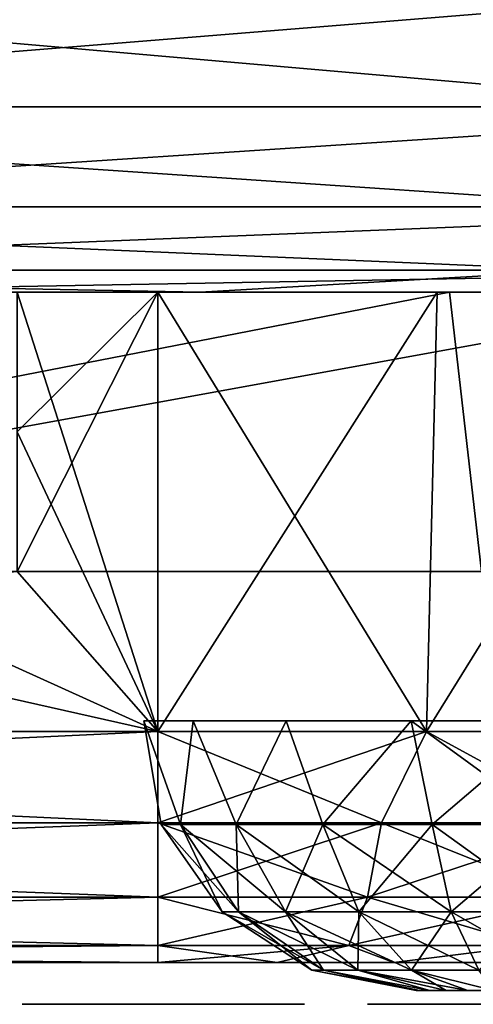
# Model space of a CAD drawing. Header units: millimetres. Extents: x -148 to 148, y -42 to 96.
# Tile 66 of 132: x 41.98 to 45.23, y -39.6 to -32.55. Entities that reach past the tile are written whole.
import ezdxf

# ---------------------------------------------------------------- set-up
doc = ezdxf.new("R2010")
doc.units = ezdxf.units.MM
doc.header["$LTSCALE"] = 127.314815
for name, color, linetype in [('1', 7, 'CONTINUOUS'), ('102', 7, 'CONTINUOUS'), ('103', 7, 'CONTINUOUS'), ('104', 7, 'CONTINUOUS'), ('105', 7, 'CONTINUOUS'), ('114', 7, 'CONTINUOUS'), ('117', 7, 'CONTINUOUS'), ('12', 7, 'CONTINUOUS'), ('16', 7, 'CONTINUOUS'), ('20', 7, 'CONTINUOUS'), ('21', 7, 'CONTINUOUS'), ('22', 7, 'CONTINUOUS'), ('74', 7, 'CONTINUOUS'), ('75', 7, 'CONTINUOUS'), ('84', 7, 'CONTINUOUS'), ('85', 7, 'CONTINUOUS'), ('86', 7, 'CONTINUOUS'), ('88', 7, 'CONTINUOUS')]:
    doc.layers.add(name, color=color, linetype=linetype)

msp = doc.modelspace()

# ---------------------------------------------------------------- linework, layer by layer
at = {"layer": '1', "linetype": 'Continuous'}
for points in [[(-106.7566, -34.5, -11.0183), (106.7514, -34.5, -10.6669), (-106.7514, -34.5, -10.6666), (-106.7566, -34.5, -11.0183)], [(106.7566, -34.5, -11.0183), (106.7514, -34.5, -10.6669), (-106.7566, -34.5, -11.0183), (106.7566, -34.5, -11.0183)], [(-105.8952, -34.5, -17.4524), (106.7566, -34.5, -11.0183), (-106.7566, -34.5, -11.0183), (-105.8952, -34.5, -17.4524)], [(106.7566, -34.5, 11.0183), (104.8716, -34.5, 22.8105), (-106.7566, -34.5, 11.0183), (106.7566, -34.5, 11.0183)], [(-106.7566, -34.5, 11.0183), (104.8716, -34.5, 22.8105), (-104.8716, -34.5, 22.8105), (-106.7566, -34.5, 11.0183)], [(-106.7514, -34.5, 10.6669), (106.7566, -34.5, 11.0183), (-106.7566, -34.5, 11.0183), (-106.7514, -34.5, 10.6669)], [(-106.7514, -34.5, -10.6666), (106.7178, -34.5, -10.4937), (-106.7178, -34.5, -10.4937), (-106.7514, -34.5, -10.6666)], [(106.7514, -34.5, -10.6669), (106.7178, -34.5, -10.4937), (-106.7514, -34.5, -10.6666), (106.7514, -34.5, -10.6669)], [(-106.7178, -34.5, 10.4937), (106.7514, -34.5, 10.6666), (-106.7514, -34.5, 10.6669), (-106.7178, -34.5, 10.4937)], [(106.7514, -34.5, 10.6666), (106.7566, -34.5, 11.0183), (-106.7514, -34.5, 10.6669), (106.7514, -34.5, 10.6666)], [(-106.7178, -34.5, -10.4937), (106.6642, -34.5, -10.3259), (-106.6641, -34.5, -10.3256), (-106.7178, -34.5, -10.4937)], [(106.7178, -34.5, -10.4937), (106.6642, -34.5, -10.3259), (-106.7178, -34.5, -10.4937), (106.7178, -34.5, -10.4937)], [(-106.6642, -34.5, 10.3259), (106.7178, -34.5, 10.4937), (-106.7178, -34.5, 10.4937), (-106.6642, -34.5, 10.3259)], [(106.7178, -34.5, 10.4937), (106.7514, -34.5, 10.6666), (-106.7178, -34.5, 10.4937), (106.7178, -34.5, 10.4937)], [(106.6641, -34.5, 10.3256), (106.7178, -34.5, 10.4937), (-106.6642, -34.5, 10.3259), (106.6641, -34.5, 10.3256)], [(-106.4999, -34.5, 10.0149), (106.6641, -34.5, 10.3256), (-106.6642, -34.5, 10.3259), (-106.4999, -34.5, 10.0149)], [(-106.6641, -34.5, -10.3256), (106.4999, -34.5, -10.0149), (-106.4999, -34.5, -10.0149), (-106.6641, -34.5, -10.3256)], [(106.6642, -34.5, -10.3259), (106.4999, -34.5, -10.0149), (-106.6641, -34.5, -10.3256), (106.6642, -34.5, -10.3259)], [(106.4999, -34.5, 10.0149), (106.6641, -34.5, 10.3256), (-106.4999, -34.5, 10.0149), (106.4999, -34.5, 10.0149)], [(-105.5278, -34.5, 8.4452), (106.4999, -34.5, 10.0149), (-106.4999, -34.5, 10.0149), (-105.5278, -34.5, 8.4452)], [(-106.4999, -34.5, -10.0149), (105.5278, -34.5, -8.4452), (-105.5278, -34.5, -8.4452), (-106.4999, -34.5, -10.0149)], [(106.4999, -34.5, -10.0149), (105.5278, -34.5, -8.4452), (-106.4999, -34.5, -10.0149), (106.4999, -34.5, -10.0149)], [(-104.6464, -34.5, -23.8226), (105.8952, -34.5, -17.4524), (-105.8952, -34.5, -17.4524), (-104.6464, -34.5, -23.8226)], [(105.8952, -34.5, -17.4524), (106.7566, -34.5, -11.0183), (-105.8952, -34.5, -17.4524), (105.8952, -34.5, -17.4524)], [(105.5278, -34.5, 8.4452), (106.4999, -34.5, 10.0149), (-105.5278, -34.5, 8.4452), (105.5278, -34.5, 8.4452)], [(-104.7333, -34.5, 6.82), (105.5278, -34.5, 8.4452), (-105.5278, -34.5, 8.4452), (-104.7333, -34.5, 6.82)], [(-105.5278, -34.5, -8.4452), (104.7333, -34.5, -6.82), (-104.7333, -34.5, -6.82), (-105.5278, -34.5, -8.4452)], [(105.5278, -34.5, -8.4452), (104.7333, -34.5, -6.82), (-105.5278, -34.5, -8.4452), (105.5278, -34.5, -8.4452)], [(104.8716, -34.5, 22.8105), (101.6882, -34.5, 34.3203), (-104.8716, -34.5, 22.8105), (104.8716, -34.5, 22.8105)], [(-104.8716, -34.5, 22.8105), (101.6882, -34.5, 34.3203), (-101.6882, -34.5, 34.3203), (-104.8716, -34.5, 22.8105)], [(-104.7333, -34.5, -6.82), (103.6756, -34.5, -3.4515), (-103.6756, -34.5, -3.4515), (-104.7333, -34.5, -6.82)], [(104.7333, -34.5, -6.82), (103.6756, -34.5, -3.4515), (-104.7333, -34.5, -6.82), (104.7333, -34.5, -6.82)], [(104.7333, -34.5, 6.82), (105.5278, -34.5, 8.4452), (-104.7333, -34.5, 6.82), (104.7333, -34.5, 6.82)], [(-103.6756, -34.5, 3.4515), (104.7333, -34.5, 6.82), (-104.7333, -34.5, 6.82), (-103.6756, -34.5, 3.4515)], [(-103.0147, -34.5, -30.1057), (104.6464, -34.5, -23.8226), (-104.6464, -34.5, -23.8226), (-103.0147, -34.5, -30.1057)], [(104.6464, -34.5, -23.8226), (105.8952, -34.5, -17.4524), (-104.6464, -34.5, -23.8226), (104.6464, -34.5, -23.8226)], [(-103.6756, -34.5, -3.4515), (103.3237, -34.5, 0), (-103.3237, -34.5, 0), (-103.6756, -34.5, -3.4515)], [(103.6756, -34.5, -3.4515), (103.3237, -34.5, 0), (-103.6756, -34.5, -3.4515), (103.6756, -34.5, -3.4515)], [(103.6756, -34.5, 3.4515), (104.7333, -34.5, 6.82), (-103.6756, -34.5, 3.4515), (103.6756, -34.5, 3.4515)], [(-103.3237, -34.5, 0), (103.6756, -34.5, 3.4515), (-103.6756, -34.5, 3.4515), (-103.3237, -34.5, 0)], [(103.3237, -34.5, 0), (103.6756, -34.5, 3.4515), (-103.3237, -34.5, 0), (103.3237, -34.5, 0)], [(103.0147, -34.5, -30.1057), (104.6464, -34.5, -23.8226), (-103.0147, -34.5, -30.1057), (103.0147, -34.5, -30.1057)], [(-101.0061, -34.5, -36.2787), (103.0147, -34.5, -30.1057), (-103.0147, -34.5, -30.1057), (-101.0061, -34.5, -36.2787)], [(101.6882, -34.5, 34.3203), (97.2458, -34.5, 45.4052), (-101.6882, -34.5, 34.3203), (101.6882, -34.5, 34.3203)], [(-101.6882, -34.5, 34.3203), (97.2458, -34.5, 45.4052), (-97.2458, -34.5, 45.4052), (-101.6882, -34.5, 34.3203)], [(101.0061, -34.5, -36.2787), (103.0147, -34.5, -30.1057), (-101.0061, -34.5, -36.2787), (101.0061, -34.5, -36.2787)], [(-98.628, -34.5, -42.319), (101.0061, -34.5, -36.2787), (-101.0061, -34.5, -36.2787), (-98.628, -34.5, -42.319)], [(-95.8891, -34.5, -48.2044), (98.628, -34.5, -42.319), (-98.628, -34.5, -42.319), (-95.8891, -34.5, -48.2044)], [(98.628, -34.5, -42.319), (101.0061, -34.5, -36.2787), (-98.628, -34.5, -42.319), (98.628, -34.5, -42.319)], [(97.2458, -34.5, 45.4052), (91.5994, -34.5, 55.928), (-97.2458, -34.5, 45.4052), (97.2458, -34.5, 45.4052)], [(-97.2458, -34.5, 45.4052), (91.5994, -34.5, 55.928), (-91.5994, -34.5, 55.928), (-97.2458, -34.5, 45.4052)], [(-92.7994, -34.5, -53.9135), (95.8891, -34.5, -48.2044), (-95.8891, -34.5, -48.2044), (-92.7994, -34.5, -53.9135)], [(95.8891, -34.5, -48.2044), (98.628, -34.5, -42.319), (-95.8891, -34.5, -48.2044), (95.8891, -34.5, -48.2044)], [(-89.3701, -34.5, -59.4253), (92.7994, -34.5, -53.9135), (-92.7994, -34.5, -53.9135), (-89.3701, -34.5, -59.4253)], [(92.7994, -34.5, -53.9135), (95.8891, -34.5, -48.2044), (-92.7994, -34.5, -53.9135), (92.7994, -34.5, -53.9135)], [(91.5994, -34.5, 55.928), (84.8189, -34.5, 65.7582), (-91.5994, -34.5, 55.928), (91.5994, -34.5, 55.928)], [(-91.5994, -34.5, 55.928), (84.8189, -34.5, 65.7582), (-84.8189, -34.5, 65.7582), (-91.5994, -34.5, 55.928)], [(89.3701, -34.5, -59.4253), (92.7994, -34.5, -53.9135), (-89.3701, -34.5, -59.4253), (89.3701, -34.5, -59.4253)], [(-85.6139, -34.5, -64.7197), (89.3701, -34.5, -59.4253), (-89.3701, -34.5, -59.4253), (-85.6139, -34.5, -64.7197)], [(85.6139, -34.5, -64.7197), (89.3701, -34.5, -59.4253), (-85.6139, -34.5, -64.7197), (85.6139, -34.5, -64.7197)], [(-81.5445, -34.5, -69.7773), (85.6139, -34.5, -64.7197), (-85.6139, -34.5, -64.7197), (-81.5445, -34.5, -69.7773)], [(84.8189, -34.5, 65.7582), (76.9882, -34.5, 74.7743), (-84.8189, -34.5, 65.7582), (84.8189, -34.5, 65.7582)], [(-84.8189, -34.5, 65.7582), (76.9882, -34.5, 74.7743), (-76.9882, -34.5, 74.7743), (-84.8189, -34.5, 65.7582)], [(-77.1767, -34.5, -74.5797), (81.5445, -34.5, -69.7773), (-81.5445, -34.5, -69.7773), (-77.1767, -34.5, -74.5797)], [(81.5445, -34.5, -69.7773), (85.6139, -34.5, -64.7197), (-81.5445, -34.5, -69.7773), (81.5445, -34.5, -69.7773)], [(-72.5266, -34.5, -79.1092), (77.1767, -34.5, -74.5797), (-77.1767, -34.5, -74.5797), (-72.5266, -34.5, -79.1092)], [(77.1767, -34.5, -74.5797), (81.5445, -34.5, -69.7773), (-77.1767, -34.5, -74.5797), (77.1767, -34.5, -74.5797)], [(76.9882, -34.5, 74.7743), (76.2686, -34.5, 74.8089), (-76.9882, -34.5, 74.7743), (76.9882, -34.5, 74.7743)], [(-76.9882, -34.5, 74.7743), (76.2686, -34.5, 74.8089), (-76.2686, -34.5, 74.8089), (-76.9882, -34.5, 74.7743)], [(76.2686, -34.5, 74.8089), (75.6099, -34.5, 75.1005), (-76.2686, -34.5, 74.8089), (76.2686, -34.5, 74.8089)], [(-76.2686, -34.5, 74.8089), (75.6099, -34.5, 75.1005), (-75.6099, -34.5, 75.1005), (-76.2686, -34.5, 74.8089)], [(75.6099, -34.5, 75.1005), (75.1005, -34.5, 75.6099), (-75.6099, -34.5, 75.1005), (75.6099, -34.5, 75.1005)], [(-75.6099, -34.5, 75.1005), (75.1005, -34.5, 75.6099), (-75.1005, -34.5, 75.6099), (-75.6099, -34.5, 75.1005)], [(75.1005, -34.5, 75.6099), (74.8089, -34.5, 76.2686), (-75.1005, -34.5, 75.6099), (75.1005, -34.5, 75.6099)], [(-75.1005, -34.5, 75.6099), (74.8089, -34.5, 76.2686), (-74.8089, -34.5, 76.2686), (-75.1005, -34.5, 75.6099)], [(74.8089, -34.5, 76.2686), (74.7743, -34.5, 76.9882), (-74.8089, -34.5, 76.2686), (74.8089, -34.5, 76.2686)], [(74.7743, -34.5, 76.9882), (-74.7743, -34.5, 76.9882), (-74.8089, -34.5, 76.2686), (74.7743, -34.5, 76.9882)], [(-70.0807, -34.5, 81.2839), (-74.7743, -34.5, 76.9882), (70.0807, -34.5, 81.2839), (-70.0807, -34.5, 81.2839)], [(70.0807, -34.5, 81.2839), (-74.7743, -34.5, 76.9882), (74.7743, -34.5, 76.9882), (70.0807, -34.5, 81.2839)], [(72.5266, -34.5, -79.1092), (77.1767, -34.5, -74.5797), (-72.5266, -34.5, -79.1092), (72.5266, -34.5, -79.1092)], [(-67.6112, -34.5, -83.3493), (72.5266, -34.5, -79.1092), (-72.5266, -34.5, -79.1092), (-67.6112, -34.5, -83.3493)], [(-65.1408, -34.5, 85.2939), (-70.0807, -34.5, 81.2839), (65.1408, -34.5, 85.2939), (-65.1408, -34.5, 85.2939)], [(65.1408, -34.5, 85.2939), (-70.0807, -34.5, 81.2839), (70.0807, -34.5, 81.2839), (65.1408, -34.5, 85.2939)], [(-62.4484, -34.5, -87.2845), (67.6112, -34.5, -83.3493), (-67.6112, -34.5, -83.3493), (-62.4484, -34.5, -87.2845)], [(67.6112, -34.5, -83.3493), (72.5266, -34.5, -79.1092), (-67.6112, -34.5, -83.3493), (67.6112, -34.5, -83.3493)], [(-59.9719, -34.5, 89.0042), (-65.1408, -34.5, 85.2939), (59.9719, -34.5, 89.0042), (-59.9719, -34.5, 89.0042)], [(59.9719, -34.5, 89.0042), (-65.1408, -34.5, 85.2939), (65.1408, -34.5, 85.2939), (59.9719, -34.5, 89.0042)], [(-57.0571, -34.5, -90.9003), (62.4484, -34.5, -87.2845), (-62.4484, -34.5, -87.2845), (-57.0571, -34.5, -90.9003)], [(62.4484, -34.5, -87.2845), (67.6112, -34.5, -83.3493), (-62.4484, -34.5, -87.2845), (62.4484, -34.5, -87.2845)], [(54.5923, -34.5, 92.4016), (-59.9719, -34.5, 89.0042), (59.9719, -34.5, 89.0042), (54.5923, -34.5, 92.4016)], [(-54.5923, -34.5, 92.4016), (-59.9719, -34.5, 89.0042), (54.5923, -34.5, 92.4016), (-54.5923, -34.5, 92.4016)], [(57.0571, -34.5, -90.9003), (62.4484, -34.5, -87.2845), (-57.0571, -34.5, -90.9003), (57.0571, -34.5, -90.9003)], [(-51.4571, -34.5, -94.1836), (57.0571, -34.5, -90.9003), (-57.0571, -34.5, -90.9003), (-51.4571, -34.5, -94.1836)], [(-49.0208, -34.5, 95.4743), (-54.5923, -34.5, 92.4016), (49.0208, -34.5, 95.4743), (-49.0208, -34.5, 95.4743)], [(49.0208, -34.5, 95.4743), (-54.5923, -34.5, 92.4016), (54.5923, -34.5, 92.4016), (49.0208, -34.5, 95.4743)], [(-45.6689, -34.5, -97.1223), (51.4571, -34.5, -94.1836), (-51.4571, -34.5, -94.1836), (-45.6689, -34.5, -97.1223)], [(51.4571, -34.5, -94.1836), (57.0571, -34.5, -90.9003), (-51.4571, -34.5, -94.1836), (51.4571, -34.5, -94.1836)], [(-43.277, -34.5, 98.2114), (-49.0208, -34.5, 95.4743), (43.277, -34.5, 98.2114), (-43.277, -34.5, 98.2114)], [(43.277, -34.5, 98.2114), (-49.0208, -34.5, 95.4743), (49.0208, -34.5, 95.4743), (43.277, -34.5, 98.2114)], [(-39.7135, -34.5, -99.7057), (45.6689, -34.5, -97.1223), (-45.6689, -34.5, -97.1223), (-39.7135, -34.5, -99.7057)], [(45.6689, -34.5, -97.1223), (51.4571, -34.5, -94.1836), (-45.6689, -34.5, -97.1223), (45.6689, -34.5, -97.1223)], [(37.381, -34.5, 100.6034), (-43.277, -34.5, 98.2114), (43.277, -34.5, 98.2114), (37.381, -34.5, 100.6034)], [(39.7135, -34.5, -99.7057), (45.6689, -34.5, -97.1223), (-39.7135, -34.5, -99.7057), (39.7135, -34.5, -99.7057)]]:
    msp.add_3dface(points, dxfattribs=at)
at = {"layer": '102', "linetype": 'Continuous'}
for points in [[(42.972, -34.5, 8.5), (44.8989, -37.6473, 7.6914), (44.9752, -34.5, 8.2451), (42.972, -34.5, 8.5)], [(42.972, -34.5, 8.5), (42.972, -37.6473, 7.945), (44.8989, -37.6473, 7.6914), (42.972, -34.5, 8.5)], [(44.8989, -37.6473, 7.6914), (46.6945, -37.6473, 6.9476), (46.8508, -34.5, 7.4968), (44.8989, -37.6473, 7.6914)], [(44.9752, -34.5, 8.2451), (44.8989, -37.6473, 7.6914), (46.8508, -34.5, 7.4968), (44.9752, -34.5, 8.2451)]]:
    msp.add_3dface(points, dxfattribs=at)
at = {"layer": '103', "linetype": 'Continuous'}
for points in [[(42.972, -37.6473, -7.945), (44.9752, -34.5, -8.2451), (44.8989, -37.6473, -7.6914), (42.972, -37.6473, -7.945)], [(42.972, -37.6473, -7.945), (42.972, -34.5, -8.5), (44.9752, -34.5, -8.2451), (42.972, -37.6473, -7.945)], [(44.8989, -37.6473, -7.6914), (46.8508, -34.5, -7.4968), (46.6945, -37.6473, -6.9476), (44.8989, -37.6473, -7.6914)], [(44.9752, -34.5, -8.2451), (46.8508, -34.5, -7.4968), (44.8989, -37.6473, -7.6914), (44.9752, -34.5, -8.2451)]]:
    msp.add_3dface(points, dxfattribs=at)
at = {"layer": '104', "linetype": 'Continuous'}
for points in [[(42.972, -37.6473, 7.945), (42.972, -38.3, 7.7075), (44.5758, -38.3, 7.5268), (42.972, -37.6473, 7.945)], [(44.8989, -37.6473, 7.6914), (42.972, -37.6473, 7.945), (44.5758, -38.3, 7.5268), (44.8989, -37.6473, 7.6914)], [(44.8989, -37.6473, 7.6914), (44.5758, -38.3, 7.5268), (46.0992, -38.3, 6.9937), (44.8989, -37.6473, 7.6914)], [(46.6945, -37.6473, 6.9476), (44.8989, -37.6473, 7.6914), (46.0992, -38.3, 6.9937), (46.6945, -37.6473, 6.9476)], [(42.972, -38.3, 7.7075), (44.4763, -38.8325, 7.091), (44.5758, -38.3, 7.5268), (42.972, -38.3, 7.7075)], [(42.972, -38.3, 7.7075), (42.972, -38.8325, 7.2605), (44.4763, -38.8325, 7.091), (42.972, -38.3, 7.7075)], [(44.4763, -38.8325, 7.091), (45.9053, -38.8325, 6.591), (44.5758, -38.3, 7.5268), (44.4763, -38.8325, 7.091)], [(44.5758, -38.3, 7.5268), (45.9053, -38.8325, 6.591), (46.0992, -38.3, 6.9937), (44.5758, -38.3, 7.5268)], [(42.972, -38.8325, 7.2605), (44.3423, -39.1799, 6.5038), (44.4763, -38.8325, 7.091), (42.972, -38.8325, 7.2605)], [(42.972, -38.8325, 7.2605), (42.972, -39.1799, 6.6582), (44.3423, -39.1799, 6.5038), (42.972, -38.8325, 7.2605)], [(44.3423, -39.1799, 6.5038), (45.6439, -39.1799, 6.0483), (44.4763, -38.8325, 7.091), (44.3423, -39.1799, 6.5038)], [(44.4763, -38.8325, 7.091), (45.6439, -39.1799, 6.0483), (45.9053, -38.8325, 6.591), (44.4763, -38.8325, 7.091)], [(42.972, -39.3, 5.9754), (43.8285, -39.3, 5.908), (42.972, -39.1799, 6.6582), (42.972, -39.3, 5.9754)], [(42.972, -39.1799, 6.6582), (43.8285, -39.3, 5.908), (44.3423, -39.1799, 6.5038), (42.972, -39.1799, 6.6582)], [(43.8285, -39.3, 5.908), (44.664, -39.3, 5.7074), (44.3423, -39.1799, 6.5038), (43.8285, -39.3, 5.908)], [(44.3423, -39.1799, 6.5038), (44.664, -39.3, 5.7074), (45.6439, -39.1799, 6.0483), (44.3423, -39.1799, 6.5038)], [(44.664, -39.3, 5.7074), (45.4578, -39.3, 5.3786), (45.6439, -39.1799, 6.0483), (44.664, -39.3, 5.7074)]]:
    msp.add_3dface(points, dxfattribs=at)
at = {"layer": '105', "linetype": 'Continuous'}
for points in [[(42.972, -38.3, -7.7075), (42.972, -37.6473, -7.945), (44.8989, -37.6473, -7.6914), (42.972, -38.3, -7.7075)], [(42.972, -38.3, -7.7075), (44.8989, -37.6473, -7.6914), (44.5758, -38.3, -7.5268), (42.972, -38.3, -7.7075)], [(44.8989, -37.6473, -7.6914), (46.0992, -38.3, -6.9937), (44.5758, -38.3, -7.5268), (44.8989, -37.6473, -7.6914)], [(44.8989, -37.6473, -7.6914), (46.6945, -37.6473, -6.9476), (46.0992, -38.3, -6.9937), (44.8989, -37.6473, -7.6914)], [(42.972, -38.8325, -7.2605), (42.972, -38.3, -7.7075), (44.5758, -38.3, -7.5268), (42.972, -38.8325, -7.2605)], [(44.4763, -38.8325, -7.091), (42.972, -38.8325, -7.2605), (44.5758, -38.3, -7.5268), (44.4763, -38.8325, -7.091)], [(45.9053, -38.8325, -6.591), (44.4763, -38.8325, -7.091), (46.0992, -38.3, -6.9937), (45.9053, -38.8325, -6.591)], [(46.0992, -38.3, -6.9937), (44.4763, -38.8325, -7.091), (44.5758, -38.3, -7.5268), (46.0992, -38.3, -6.9937)], [(44.3423, -39.1799, -6.5038), (42.972, -39.1799, -6.6582), (44.4763, -38.8325, -7.091), (44.3423, -39.1799, -6.5038)], [(42.972, -39.1799, -6.6582), (42.972, -38.8325, -7.2605), (44.4763, -38.8325, -7.091), (42.972, -39.1799, -6.6582)], [(45.6439, -39.1799, -6.0483), (44.3423, -39.1799, -6.5038), (45.9053, -38.8325, -6.591), (45.6439, -39.1799, -6.0483)], [(45.9053, -38.8325, -6.591), (44.3423, -39.1799, -6.5038), (44.4763, -38.8325, -7.091), (45.9053, -38.8325, -6.591)], [(42.972, -39.3, -5.9754), (42.972, -39.1799, -6.6582), (44.3423, -39.1799, -6.5038), (42.972, -39.3, -5.9754)], [(43.8285, -39.3, -5.908), (42.972, -39.3, -5.9754), (44.3423, -39.1799, -6.5038), (43.8285, -39.3, -5.908)], [(44.664, -39.3, -5.7074), (43.8285, -39.3, -5.908), (44.3423, -39.1799, -6.5038), (44.664, -39.3, -5.7074)], [(45.6439, -39.1799, -6.0483), (44.664, -39.3, -5.7074), (44.3423, -39.1799, -6.5038), (45.6439, -39.1799, -6.0483)], [(45.4578, -39.3, -5.3786), (44.664, -39.3, -5.7074), (45.6439, -39.1799, -6.0483), (45.4578, -39.3, -5.3786)]]:
    msp.add_3dface(points, dxfattribs=at)
at = {"layer": '114', "linetype": 'Continuous'}
for points in [[(42, -39.6, 2.6894), (42.1125, -39.6, 2.4021), (42, -39.6, 2.8617), (42, -39.6, 2.6894)], [(42, -39.6, 2.8617), (42.1125, -39.6, 2.4021), (42.1125, -39.6, 3.1489), (42, -39.6, 2.8617)], [(42.0563, -39.6, 3.8383), (42.1688, -39.6, 3.6085), (42.0563, -39.6, 4.0106), (42.0563, -39.6, 3.8383)], [(42.0563, -39.6, 4.0106), (42.1688, -39.6, 3.6085), (42.1688, -39.6, 4.2979), (42.0563, -39.6, 4.0106)], [(42.1125, -39.6, 2.4021), (42.2812, -39.6, 2.2298), (42.1125, -39.6, 3.1489), (42.1125, -39.6, 2.4021)], [(42.1125, -39.6, 3.1489), (42.2812, -39.6, 2.2298), (42.3375, -39.6, 3.3213), (42.1125, -39.6, 3.1489)], [(42.1688, -39.6, 3.6085), (42.3375, -39.6, 3.4362), (42.1688, -39.6, 4.2979), (42.1688, -39.6, 3.6085)], [(42.1688, -39.6, 4.2979), (42.3375, -39.6, 3.4362), (42.3375, -39.6, 4.4702), (42.1688, -39.6, 4.2979)], [(42.2812, -39.6, 2.2298), (42.5625, -39.6, 2.0574), (42.3375, -39.6, 3.3213), (42.2812, -39.6, 2.2298)], [(42.3375, -39.6, 3.4362), (42.45, -39.6, 3.3787), (42.3375, -39.6, 4.4702), (42.3375, -39.6, 3.4362)], [(42.3375, -39.6, 4.4702), (42.45, -39.6, 3.3787), (42.6188, -39.6, 4.6426), (42.3375, -39.6, 4.4702)], [(42.5625, -39.6, 2.0574), (42.45, -39.6, 3.3787), (42.3375, -39.6, 3.3213), (42.5625, -39.6, 2.0574)], [(42.6188, -39.6, 4.6426), (42.45, -39.6, 3.3787), (42.5625, -39.6, 2.0574), (42.6188, -39.6, 4.6426)], [(42.8438, -39.6, 2), (42.6188, -39.6, 4.6426), (42.5625, -39.6, 2.0574), (42.8438, -39.6, 2)], [(42.9, -39.6, 4.7), (42.6188, -39.6, 4.6426), (42.8438, -39.6, 2), (42.9, -39.6, 4.7)], [(43.1812, -39.6, 2), (42.9, -39.6, 4.7), (42.8438, -39.6, 2), (43.1812, -39.6, 2)], [(43.125, -39.6, 4.7), (42.9, -39.6, 4.7), (43.1812, -39.6, 2), (43.125, -39.6, 4.7)], [(43.4062, -39.6, 4.6426), (43.125, -39.6, 4.7), (43.1812, -39.6, 2), (43.4062, -39.6, 4.6426)], [(43.4625, -39.6, 2.0574), (43.4062, -39.6, 4.6426), (43.1812, -39.6, 2), (43.4625, -39.6, 2.0574)], [(43.575, -39.6, 3.3787), (43.4062, -39.6, 4.6426), (43.4625, -39.6, 2.0574), (43.575, -39.6, 3.3787)], [(43.6875, -39.6, 3.4362), (43.4062, -39.6, 4.6426), (43.575, -39.6, 3.3787), (43.6875, -39.6, 3.4362)], [(43.6875, -39.6, 4.4702), (43.4062, -39.6, 4.6426), (43.6875, -39.6, 3.4362), (43.6875, -39.6, 4.4702)], [(43.7437, -39.6, 2.2298), (43.575, -39.6, 3.3787), (43.4625, -39.6, 2.0574), (43.7437, -39.6, 2.2298)], [(43.6875, -39.6, 3.3213), (43.575, -39.6, 3.3787), (43.7437, -39.6, 2.2298), (43.6875, -39.6, 3.3213)], [(43.9125, -39.6, 3.1489), (43.6875, -39.6, 3.3213), (43.9125, -39.6, 2.4021), (43.9125, -39.6, 3.1489)], [(43.8563, -39.6, 3.6085), (43.6875, -39.6, 4.4702), (43.6875, -39.6, 3.4362), (43.8563, -39.6, 3.6085)], [(43.8563, -39.6, 4.2979), (43.6875, -39.6, 4.4702), (43.8563, -39.6, 3.6085), (43.8563, -39.6, 4.2979)], [(43.9125, -39.6, 2.4021), (43.6875, -39.6, 3.3213), (43.7437, -39.6, 2.2298), (43.9125, -39.6, 2.4021)], [(43.9688, -39.6, 3.8383), (43.8563, -39.6, 4.2979), (43.8563, -39.6, 3.6085), (43.9688, -39.6, 3.8383)], [(43.9688, -39.6, 4.0106), (43.8563, -39.6, 4.2979), (43.9688, -39.6, 3.8383), (43.9688, -39.6, 4.0106)], [(44.025, -39.6, 2.8617), (43.9125, -39.6, 3.1489), (44.025, -39.6, 2.6894), (44.025, -39.6, 2.8617)], [(44.025, -39.6, 2.6894), (43.9125, -39.6, 3.1489), (43.9125, -39.6, 2.4021), (44.025, -39.6, 2.6894)], [(44.475, -39.6, 2.8043), (45.825, -39.6, 2.8043), (44.475, -39.6, 3.1489), (44.475, -39.6, 2.8043)], [(45.825, -39.6, 2.8043), (45.825, -39.6, 4.7), (44.475, -39.6, 3.1489), (45.825, -39.6, 2.8043)]]:
    msp.add_3dface(points, dxfattribs=at)
at = {"layer": '117', "linetype": 'Continuous'}
for points in [[(42.8718, -37.5698, 37.9207), (42.9976, -38.3121, 38.4387), (42.8718, -37.5698, 38.9567), (42.8718, -37.5698, 37.9207)], [(42.9976, -38.3121, 38.4387), (43.1352, -38.3121, 39.3076), (42.8718, -37.5698, 38.9567), (42.9976, -38.3121, 38.4387)], [(43.2262, -37.5698, 36.9472), (43.1352, -38.3121, 37.5698), (42.8718, -37.5698, 37.9207), (43.2262, -37.5698, 36.9472)], [(42.8718, -37.5698, 38.9567), (43.1352, -38.3121, 39.3076), (43.2262, -37.5698, 39.9302), (42.8718, -37.5698, 38.9567)], [(43.1352, -38.3121, 37.5698), (42.9976, -38.3121, 38.4387), (42.8718, -37.5698, 37.9207), (43.1352, -38.3121, 37.5698)], [(43.1352, -38.3121, 39.3076), (43.5346, -38.3121, 40.0915), (43.2262, -37.5698, 39.9302), (43.1352, -38.3121, 39.3076)], [(43.5346, -38.3121, 36.7859), (43.1352, -38.3121, 37.5698), (43.2262, -37.5698, 36.9472), (43.5346, -38.3121, 36.7859)], [(43.8921, -37.5698, 36.1536), (43.5346, -38.3121, 36.7859), (43.2262, -37.5698, 36.9472), (43.8921, -37.5698, 36.1536)], [(43.2262, -37.5698, 39.9302), (43.5346, -38.3121, 40.0915), (43.8921, -37.5698, 40.7238), (43.2262, -37.5698, 39.9302)], [(43.5346, -38.3121, 40.0915), (44.1567, -38.3121, 40.7136), (43.8921, -37.5698, 40.7238), (43.5346, -38.3121, 40.0915)], [(44.1567, -38.3121, 36.1638), (43.5346, -38.3121, 36.7859), (43.8921, -37.5698, 36.1536), (44.1567, -38.3121, 36.1638)], [(43.8921, -37.5698, 40.7238), (44.1567, -38.3121, 40.7136), (44.7892, -37.5698, 41.2418), (43.8921, -37.5698, 40.7238)], [(44.7892, -37.5698, 35.6356), (44.1567, -38.3121, 36.1638), (43.8921, -37.5698, 36.1536), (44.7892, -37.5698, 35.6356)], [(44.9406, -38.3121, 35.7644), (44.1567, -38.3121, 36.1638), (44.7892, -37.5698, 35.6356), (44.9406, -38.3121, 35.7644)], [(44.1567, -38.3121, 40.7136), (44.9406, -38.3121, 41.113), (44.7892, -37.5698, 41.2418), (44.1567, -38.3121, 40.7136)], [(44.9406, -38.3121, 41.113), (45.8095, -38.3121, 41.2506), (44.7892, -37.5698, 41.2418), (44.9406, -38.3121, 41.113)], [(45.8095, -38.3121, 41.2506), (45.8095, -37.5698, 41.4217), (44.7892, -37.5698, 41.2418), (45.8095, -38.3121, 41.2506)], [(45.8095, -37.5698, 35.4558), (44.9406, -38.3121, 35.7644), (44.7892, -37.5698, 35.6356), (45.8095, -37.5698, 35.4558)], [(45.8095, -37.5698, 35.4558), (45.8095, -38.3121, 35.6268), (44.9406, -38.3121, 35.7644), (45.8095, -37.5698, 35.4558)], [(43.4354, -38.9381, 38.4387), (43.5516, -38.9381, 39.1723), (42.9976, -38.3121, 38.4387), (43.4354, -38.9381, 38.4387)], [(43.1352, -38.3121, 37.5698), (43.4354, -38.9381, 38.4387), (42.9976, -38.3121, 38.4387), (43.1352, -38.3121, 37.5698)], [(42.9976, -38.3121, 38.4387), (43.5516, -38.9381, 39.1723), (43.1352, -38.3121, 39.3076), (42.9976, -38.3121, 38.4387)], [(43.5346, -38.3121, 36.7859), (43.5516, -38.9381, 37.7051), (43.1352, -38.3121, 37.5698), (43.5346, -38.3121, 36.7859)], [(43.5516, -38.9381, 39.1723), (43.8888, -38.9381, 39.8341), (43.1352, -38.3121, 39.3076), (43.5516, -38.9381, 39.1723)], [(43.1352, -38.3121, 39.3076), (43.8888, -38.9381, 39.8341), (43.5346, -38.3121, 40.0915), (43.1352, -38.3121, 39.3076)], [(43.5516, -38.9381, 37.7051), (43.4354, -38.9381, 38.4387), (43.1352, -38.3121, 37.5698), (43.5516, -38.9381, 37.7051)], [(43.8888, -38.9381, 39.8341), (44.414, -38.9381, 40.3594), (43.5346, -38.3121, 40.0915), (43.8888, -38.9381, 39.8341)], [(43.5346, -38.3121, 40.0915), (44.414, -38.9381, 40.3594), (44.1567, -38.3121, 40.7136), (43.5346, -38.3121, 40.0915)], [(43.8888, -38.9381, 37.0433), (43.5516, -38.9381, 37.7051), (43.5346, -38.3121, 36.7859), (43.8888, -38.9381, 37.0433)], [(44.1567, -38.3121, 36.1638), (43.8888, -38.9381, 37.0433), (43.5346, -38.3121, 36.7859), (44.1567, -38.3121, 36.1638)], [(44.414, -38.9381, 36.5181), (43.8888, -38.9381, 37.0433), (44.1567, -38.3121, 36.1638), (44.414, -38.9381, 36.5181)], [(44.1567, -38.3121, 40.7136), (45.0759, -38.9381, 40.6966), (44.9406, -38.3121, 41.113), (44.1567, -38.3121, 40.7136)], [(44.414, -38.9381, 40.3594), (45.0759, -38.9381, 40.6966), (44.1567, -38.3121, 40.7136), (44.414, -38.9381, 40.3594)], [(44.9406, -38.3121, 35.7644), (44.414, -38.9381, 36.5181), (44.1567, -38.3121, 36.1638), (44.9406, -38.3121, 35.7644)], [(45.0759, -38.9381, 36.1809), (44.414, -38.9381, 36.5181), (44.9406, -38.3121, 35.7644), (45.0759, -38.9381, 36.1809)], [(44.9406, -38.3121, 41.113), (45.8095, -38.9381, 40.8128), (45.8095, -38.3121, 41.2506), (44.9406, -38.3121, 41.113)], [(45.0759, -38.9381, 40.6966), (45.8095, -38.9381, 40.8128), (44.9406, -38.3121, 41.113), (45.0759, -38.9381, 40.6966)], [(45.8095, -38.3121, 35.6268), (45.0759, -38.9381, 36.1809), (44.9406, -38.3121, 35.7644), (45.8095, -38.3121, 35.6268)], [(45.8095, -38.9381, 36.0647), (45.0759, -38.9381, 36.1809), (45.8095, -38.3121, 35.6268), (45.8095, -38.9381, 36.0647)], [(43.5516, -38.9381, 37.7051), (44.0761, -39.3544, 38.4387), (43.4354, -38.9381, 38.4387), (43.5516, -38.9381, 37.7051)], [(43.4354, -38.9381, 38.4387), (44.1609, -39.3544, 38.9744), (43.5516, -38.9381, 39.1723), (43.4354, -38.9381, 38.4387)], [(44.0761, -39.3544, 38.4387), (44.1609, -39.3544, 38.9744), (43.4354, -38.9381, 38.4387), (44.0761, -39.3544, 38.4387)], [(44.1609, -39.3544, 38.9744), (44.4071, -39.3544, 39.4576), (43.5516, -38.9381, 39.1723), (44.1609, -39.3544, 38.9744)], [(43.5516, -38.9381, 39.1723), (44.4071, -39.3544, 39.4576), (43.8888, -38.9381, 39.8341), (43.5516, -38.9381, 39.1723)], [(44.1609, -39.3544, 37.9031), (44.0761, -39.3544, 38.4387), (43.5516, -38.9381, 37.7051), (44.1609, -39.3544, 37.9031)], [(43.8888, -38.9381, 37.0433), (44.1609, -39.3544, 37.9031), (43.5516, -38.9381, 37.7051), (43.8888, -38.9381, 37.0433)], [(44.4071, -39.3544, 39.4576), (44.7906, -39.3544, 39.8411), (43.8888, -38.9381, 39.8341), (44.4071, -39.3544, 39.4576)], [(43.8888, -38.9381, 39.8341), (44.7906, -39.3544, 39.8411), (44.414, -38.9381, 40.3594), (43.8888, -38.9381, 39.8341)], [(44.4071, -39.3544, 37.4199), (44.1609, -39.3544, 37.9031), (43.8888, -38.9381, 37.0433), (44.4071, -39.3544, 37.4199)], [(44.414, -38.9381, 36.5181), (44.4071, -39.3544, 37.4199), (43.8888, -38.9381, 37.0433), (44.414, -38.9381, 36.5181)], [(44.7906, -39.3544, 37.0364), (44.4071, -39.3544, 37.4199), (44.414, -38.9381, 36.5181), (44.7906, -39.3544, 37.0364)], [(44.7906, -39.3544, 39.8411), (45.2738, -39.3544, 40.0873), (44.414, -38.9381, 40.3594), (44.7906, -39.3544, 39.8411)], [(44.414, -38.9381, 40.3594), (45.2738, -39.3544, 40.0873), (45.0759, -38.9381, 40.6966), (44.414, -38.9381, 40.3594)], [(45.0759, -38.9381, 36.1809), (44.7906, -39.3544, 37.0364), (44.414, -38.9381, 36.5181), (45.0759, -38.9381, 36.1809)], [(45.2738, -39.3544, 36.7902), (44.7906, -39.3544, 37.0364), (45.0759, -38.9381, 36.1809), (45.2738, -39.3544, 36.7902)], [(45.2738, -39.3544, 40.0873), (45.8095, -39.3544, 40.1721), (45.0759, -38.9381, 40.6966), (45.2738, -39.3544, 40.0873)], [(45.0759, -38.9381, 40.6966), (45.8095, -39.3544, 40.1721), (45.8095, -38.9381, 40.8128), (45.0759, -38.9381, 40.6966)], [(45.8095, -38.9381, 36.0647), (45.2738, -39.3544, 36.7902), (45.0759, -38.9381, 36.1809), (45.8095, -38.9381, 36.0647)], [(44.1609, -39.3544, 37.9031), (44.8253, -39.5, 38.4387), (44.0761, -39.3544, 38.4387), (44.1609, -39.3544, 37.9031)], [(44.0761, -39.3544, 38.4387), (44.85, -39.5, 38.6577), (44.1609, -39.3544, 38.9744), (44.0761, -39.3544, 38.4387)], [(44.8253, -39.5, 38.4387), (44.85, -39.5, 38.6577), (44.0761, -39.3544, 38.4387), (44.8253, -39.5, 38.4387)], [(44.1609, -39.3544, 38.9744), (44.9228, -39.5, 38.8657), (44.4071, -39.3544, 39.4576), (44.1609, -39.3544, 38.9744)], [(44.85, -39.5, 38.6577), (44.9228, -39.5, 38.8657), (44.1609, -39.3544, 38.9744), (44.85, -39.5, 38.6577)], [(44.4071, -39.3544, 37.4199), (44.9228, -39.5, 38.0117), (44.1609, -39.3544, 37.9031), (44.4071, -39.3544, 37.4199)], [(44.9228, -39.5, 38.0117), (44.85, -39.5, 38.2197), (44.1609, -39.3544, 37.9031), (44.9228, -39.5, 38.0117)], [(44.85, -39.5, 38.2197), (44.8253, -39.5, 38.4387), (44.1609, -39.3544, 37.9031), (44.85, -39.5, 38.2197)], [(44.7906, -39.3544, 37.0364), (45.04, -39.5, 37.8251), (44.4071, -39.3544, 37.4199), (44.7906, -39.3544, 37.0364)], [(44.9228, -39.5, 38.8657), (45.04, -39.5, 39.0523), (44.4071, -39.3544, 39.4576), (44.9228, -39.5, 38.8657)], [(44.4071, -39.3544, 39.4576), (45.1959, -39.5, 39.2082), (44.7906, -39.3544, 39.8411), (44.4071, -39.3544, 39.4576)], [(45.04, -39.5, 39.0523), (45.1959, -39.5, 39.2082), (44.4071, -39.3544, 39.4576), (45.04, -39.5, 39.0523)], [(45.04, -39.5, 37.8251), (44.9228, -39.5, 38.0117), (44.4071, -39.3544, 37.4199), (45.04, -39.5, 37.8251)], [(45.3825, -39.5, 37.552), (45.1959, -39.5, 37.6692), (44.7906, -39.3544, 37.0364), (45.3825, -39.5, 37.552)], [(45.2738, -39.3544, 36.7902), (45.3825, -39.5, 37.552), (44.7906, -39.3544, 37.0364), (45.2738, -39.3544, 36.7902)], [(45.1959, -39.5, 37.6692), (45.04, -39.5, 37.8251), (44.7906, -39.3544, 37.0364), (45.1959, -39.5, 37.6692)], [(44.7906, -39.3544, 39.8411), (45.3825, -39.5, 39.3254), (45.2738, -39.3544, 40.0873), (44.7906, -39.3544, 39.8411)], [(45.1959, -39.5, 39.2082), (45.3825, -39.5, 39.3254), (44.7906, -39.3544, 39.8411), (45.1959, -39.5, 39.2082)]]:
    msp.add_3dface(points, dxfattribs=at)
at = {"layer": '12', "linetype": 'Continuous'}
for points in [[(48.2684, -32.2657, -99.4968), (37.0441, -33.1748, -103.6449), (36.7498, -32.2657, -104.302), (48.2684, -32.2657, -99.4968)], [(48.4423, -33.1748, -98.8325), (37.0441, -33.1748, -103.6449), (48.2684, -32.2657, -99.4968), (48.4423, -33.1748, -98.8325)], [(48.4423, -33.1748, -98.8325), (37.5043, -33.8891, -102.6634), (37.0441, -33.1748, -103.6449), (48.4423, -33.1748, -98.8325)], [(48.7211, -33.8891, -97.8397), (37.5043, -33.8891, -102.6634), (48.4423, -33.1748, -98.8325), (48.7211, -33.8891, -97.8397)], [(48.5047, -34.3444, -96.893), (37.4186, -34.3444, -101.6897), (48.7211, -33.8891, -97.8397), (48.5047, -34.3444, -96.893)], [(48.7211, -33.8891, -97.8397), (37.4186, -34.3444, -101.6897), (37.5043, -33.8891, -102.6634), (48.7211, -33.8891, -97.8397)], [(48.5047, -34.3444, -96.893), (39.7135, -34.5, -99.7057), (37.4186, -34.3444, -101.6897), (48.5047, -34.3444, -96.893)], [(45.6689, -34.5, -97.1223), (39.7135, -34.5, -99.7057), (48.5047, -34.3444, -96.893), (45.6689, -34.5, -97.1223)]]:
    msp.add_3dface(points, dxfattribs=at)
at = {"layer": '16', "linetype": 'Continuous'}
for points in [[(47.1686, -33.1748, 99.4467), (36.7498, -32.2657, 104.302), (35.8913, -33.1748, 104.0497), (47.1686, -33.1748, 99.4467)], [(48.2684, -32.2657, 99.4968), (36.7498, -32.2657, 104.302), (47.1686, -33.1748, 99.4467), (48.2684, -32.2657, 99.4968)], [(35.3821, -33.8891, 103.414), (46.5095, -33.8891, 98.9102), (35.8913, -33.1748, 104.0497), (35.3821, -33.8891, 103.414)], [(46.5095, -33.8891, 98.9102), (47.1686, -33.1748, 99.4467), (35.8913, -33.1748, 104.0497), (46.5095, -33.8891, 98.9102)], [(46.0148, -34.3444, 98.0999), (35.3821, -33.8891, 103.414), (35.0036, -34.3444, 102.5461), (46.0148, -34.3444, 98.0999)], [(46.5095, -33.8891, 98.9102), (35.3821, -33.8891, 103.414), (46.0148, -34.3444, 98.0999), (46.5095, -33.8891, 98.9102)], [(37.381, -34.5, 100.6034), (43.277, -34.5, 98.2114), (35.0036, -34.3444, 102.5461), (37.381, -34.5, 100.6034)], [(43.277, -34.5, 98.2114), (46.0148, -34.3444, 98.0999), (35.0036, -34.3444, 102.5461), (43.277, -34.5, 98.2114)], [(43.277, -34.5, 98.2114), (49.0208, -34.5, 95.4743), (46.0148, -34.3444, 98.0999), (43.277, -34.5, 98.2114)]]:
    msp.add_3dface(points, dxfattribs=at)
at = {"layer": '20', "linetype": 'Continuous'}
for points in [[(28.972, -39.3, -5.9754), (42.972, -39.3, -5.9754), (28.972, -39.3, 5.9754), (28.972, -39.3, -5.9754)], [(42.972, -39.3, -5.9754), (42.972, -39.3, 5.9754), (28.972, -39.3, 5.9754), (42.972, -39.3, -5.9754)], [(43.8285, -39.3, 5.908), (42.972, -39.3, 5.9754), (43.8285, -39.3, -5.908), (43.8285, -39.3, 5.908)], [(43.8285, -39.3, -5.908), (42.972, -39.3, 5.9754), (42.972, -39.3, -5.9754), (43.8285, -39.3, -5.908)], [(44.664, -39.3, -5.7074), (43.8285, -39.3, 5.908), (43.8285, -39.3, -5.908), (44.664, -39.3, -5.7074)], [(44.664, -39.3, 5.7074), (43.8285, -39.3, 5.908), (44.664, -39.3, -5.7074), (44.664, -39.3, 5.7074)], [(45.4578, -39.3, 5.3786), (44.664, -39.3, 5.7074), (45.4578, -39.3, -5.3786), (45.4578, -39.3, 5.3786)], [(45.4578, -39.3, -5.3786), (44.664, -39.3, 5.7074), (44.664, -39.3, -5.7074), (45.4578, -39.3, -5.3786)]]:
    msp.add_3dface(points, dxfattribs=at)
at = {"layer": '21', "linetype": 'Continuous'}
for points in [[(41.9652, -35.5, -8.3237), (42.972, -34.5, -8.5), (41.9642, -36.5, -8.1473), (41.9652, -35.5, -8.3237)], [(42.972, -34.5, -8.5), (42.972, -37.6473, -7.945), (41.9642, -36.5, -8.1473), (42.972, -34.5, -8.5)], [(41.9654, -34.5, -8.5), (42.972, -34.5, -8.5), (41.9652, -35.5, -8.3237), (41.9654, -34.5, -8.5)], [(42.972, -37.6473, -7.945), (28.972, -37.6473, -7.945), (41.9642, -36.5, -8.1473), (42.972, -37.6473, -7.945)]]:
    msp.add_3dface(points, dxfattribs=at)
at = {"layer": '22', "linetype": 'Continuous'}
for points in [[(28.972, -37.6473, 7.945), (42.972, -37.6473, 7.945), (28.972, -34.5, 8.5), (28.972, -37.6473, 7.945)], [(42.972, -37.6473, 7.945), (40.4397, -36.5, 8.1473), (28.972, -34.5, 8.5), (42.972, -37.6473, 7.945)], [(41.9654, -34.5, 8.5), (41.9652, -35.5, 8.3237), (42.972, -37.6473, 7.945), (41.9654, -34.5, 8.5)], [(42.972, -34.5, 8.5), (41.9654, -34.5, 8.5), (42.972, -37.6473, 7.945), (42.972, -34.5, 8.5)], [(41.9652, -35.5, 8.3237), (41.9642, -36.5, 8.1473), (42.972, -37.6473, 7.945), (41.9652, -35.5, 8.3237)], [(41.9642, -36.5, 8.1473), (40.4397, -36.5, 8.1473), (42.972, -37.6473, 7.945), (41.9642, -36.5, 8.1473)]]:
    msp.add_3dface(points, dxfattribs=at)
at = {"layer": '74', "linetype": 'Continuous'}
for points in [[(28.972, -37.6473, -7.945), (42.972, -37.6473, -7.945), (42.972, -38.3, -7.7075), (28.972, -37.6473, -7.945)], [(28.972, -37.6473, -7.945), (42.972, -38.3, -7.7075), (28.972, -38.3, -7.7075), (28.972, -37.6473, -7.945)], [(42.972, -38.3, -7.7075), (42.972, -38.8325, -7.2605), (28.972, -38.3, -7.7075), (42.972, -38.3, -7.7075)], [(28.972, -38.3, -7.7075), (42.972, -38.8325, -7.2605), (28.972, -38.8325, -7.2605), (28.972, -38.3, -7.7075)], [(42.972, -38.8325, -7.2605), (42.972, -39.1799, -6.6582), (28.972, -38.8325, -7.2605), (42.972, -38.8325, -7.2605)], [(28.972, -38.8325, -7.2605), (42.972, -39.1799, -6.6582), (28.972, -39.1799, -6.6582), (28.972, -38.8325, -7.2605)], [(42.972, -39.1799, -6.6582), (42.972, -39.3, -5.9754), (28.972, -39.1799, -6.6582), (42.972, -39.1799, -6.6582)], [(42.972, -39.3, -5.9754), (28.972, -39.3, -5.9754), (28.972, -39.1799, -6.6582), (42.972, -39.3, -5.9754)]]:
    msp.add_3dface(points, dxfattribs=at)
at = {"layer": '75', "linetype": 'Continuous'}
for points in [[(42.972, -37.6473, 7.945), (28.972, -37.6473, 7.945), (28.972, -38.3, 7.7075), (42.972, -37.6473, 7.945)], [(42.972, -37.6473, 7.945), (28.972, -38.3, 7.7075), (42.972, -38.3, 7.7075), (42.972, -37.6473, 7.945)], [(28.972, -38.3, 7.7075), (28.972, -38.8325, 7.2605), (42.972, -38.3, 7.7075), (28.972, -38.3, 7.7075)], [(42.972, -38.3, 7.7075), (28.972, -38.8325, 7.2605), (42.972, -38.8325, 7.2605), (42.972, -38.3, 7.7075)], [(28.972, -38.8325, 7.2605), (28.972, -39.1799, 6.6582), (42.972, -38.8325, 7.2605), (28.972, -38.8325, 7.2605)], [(42.972, -38.8325, 7.2605), (28.972, -39.1799, 6.6582), (42.972, -39.1799, 6.6582), (42.972, -38.8325, 7.2605)], [(28.972, -39.3, 5.9754), (42.972, -39.3, 5.9754), (42.972, -39.1799, 6.6582), (28.972, -39.3, 5.9754)], [(28.972, -39.1799, 6.6582), (28.972, -39.3, 5.9754), (42.972, -39.1799, 6.6582), (28.972, -39.1799, 6.6582)]]:
    msp.add_3dface(points, dxfattribs=at)
at = {"layer": '84', "linetype": 'Continuous'}
for points in [[(45.2924, -36.5, -84.9299), (34.7746, -36.5, -89.7509), (47.4984, -36.5, -85.4314), (45.2924, -36.5, -84.9299)], [(47.4984, -36.5, 85.4314), (36.3082, -36.5, 90.7543), (34.7746, -36.5, 89.7509), (47.4984, -36.5, 85.4314)], [(47.4984, -36.5, -85.4314), (34.7746, -36.5, -89.7509), (36.3082, -36.5, -90.7543), (47.4984, -36.5, -85.4314)], [(45.2924, -36.5, 84.9299), (47.4984, -36.5, 85.4314), (34.7746, -36.5, 89.7509), (45.2924, -36.5, 84.9299)]]:
    msp.add_3dface(points, dxfattribs=at)
at = {"layer": '85', "linetype": 'Continuous'}
for points in [[(57.3618, -36.5, -58.5607), (57.9297, -36.5, -57.9297), (29.6218, -36.5, -30.8208), (57.3618, -36.5, -58.5607)], [(58.5607, -36.5, 57.3618), (57.9297, -36.5, 57.9297), (29.6218, -36.5, 30.8208), (58.5607, -36.5, 57.3618)], [(58.5607, -36.5, 57.3618), (29.6218, -36.5, 30.8208), (30.8208, -36.5, 29.6218), (58.5607, -36.5, 57.3618)], [(57.9297, -36.5, 57.9297), (57.3618, -36.5, 58.5607), (29.6218, -36.5, 30.8208), (57.9297, -36.5, 57.9297)], [(57.9297, -36.5, -57.9297), (58.5607, -36.5, -57.3618), (29.6218, -36.5, -30.8208), (57.9297, -36.5, -57.9297)], [(58.5607, -36.5, -57.3618), (30.8208, -36.5, -29.6218), (29.6218, -36.5, -30.8208), (58.5607, -36.5, -57.3618)]]:
    msp.add_3dface(points, dxfattribs=at)
at = {"layer": '86', "linetype": 'Continuous'}
for points in [[(47.3138, -34.5, -85.6136), (36.3082, -36.5, -90.7543), (36.1601, -34.5, -90.8886), (47.3138, -34.5, -85.6136)], [(36.1601, -34.5, 90.8886), (36.3082, -36.5, 90.7543), (47.3138, -34.5, 85.6136), (36.1601, -34.5, 90.8886)], [(36.3082, -36.5, 90.7543), (47.4984, -36.5, 85.4314), (47.3138, -34.5, 85.6136), (36.3082, -36.5, 90.7543)], [(47.4984, -36.5, -85.4314), (36.3082, -36.5, -90.7543), (47.3138, -34.5, -85.6136), (47.4984, -36.5, -85.4314)]]:
    msp.add_3dface(points, dxfattribs=at)
at = {"layer": '88', "linetype": 'Continuous'}
for points in [[(34.6114, -34.5, -89.7391), (34.7746, -36.5, -89.7509), (45.0647, -34.5, -84.9719), (34.6114, -34.5, -89.7391)], [(45.0647, -34.5, 84.9719), (34.7746, -36.5, 89.7509), (34.6114, -34.5, 89.7391), (45.0647, -34.5, 84.9719)], [(34.7746, -36.5, -89.7509), (45.2924, -36.5, -84.9299), (45.0647, -34.5, -84.9719), (34.7746, -36.5, -89.7509)], [(45.2924, -36.5, 84.9299), (34.7746, -36.5, 89.7509), (45.0647, -34.5, 84.9719), (45.2924, -36.5, 84.9299)], [(45.0647, -34.5, -84.9719), (45.2924, -36.5, -84.9299), (54.8752, -34.5, -78.9922), (45.0647, -34.5, -84.9719)], [(54.8752, -34.5, 78.9922), (45.2924, -36.5, 84.9299), (45.0647, -34.5, 84.9719), (54.8752, -34.5, 78.9922)]]:
    msp.add_3dface(points, dxfattribs=at)

doc.saveas('drawing.dxf')
